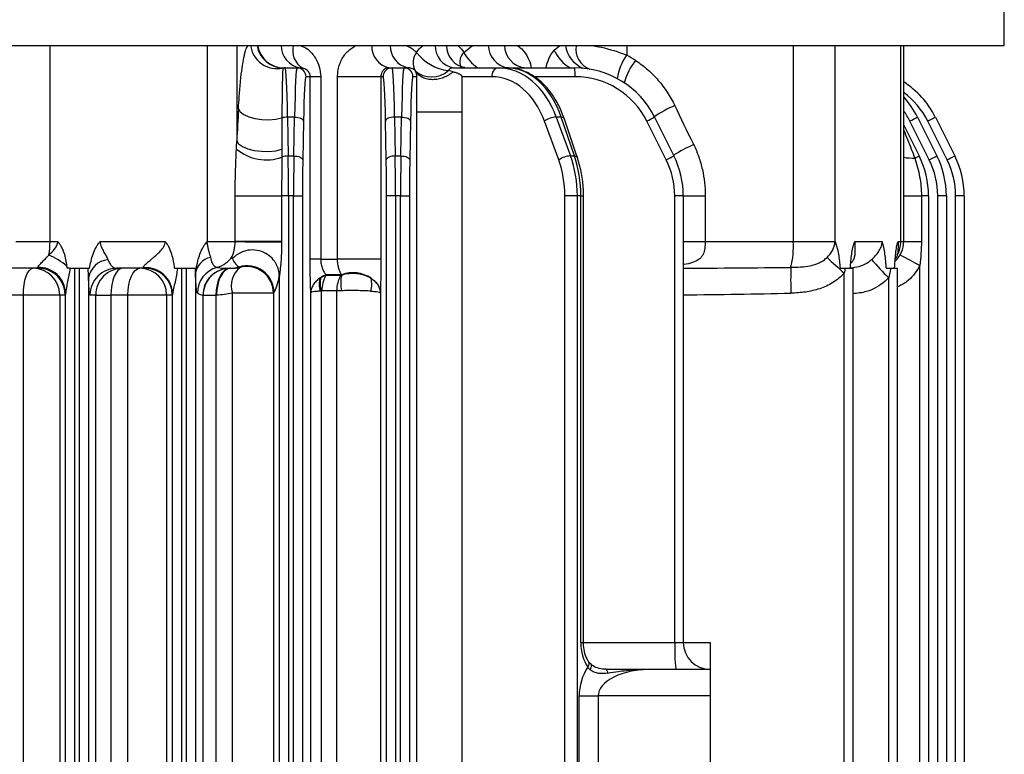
# Model space of a CAD drawing. Header units: millimetres. Extents: x -722 to 1902, y -809 to 1604.
# Tile 53 of 93: x 661 to 771, y -313 to -231. Entities that reach past the tile are written whole.
import ezdxf

# ---------------------------------------------------------------- set-up
doc = ezdxf.new("R2010")
doc.units = ezdxf.units.MM

msp = doc.modelspace()

# ---------------------------------------------------------------- linework, layer by layer
at = {"color": 7, "linetype": 'Continuous', "lineweight": 25}
for p, q in [((771.36, -233.76), (771.36, -150.07)), ((455.36, -233.76), (760.87, -233.76)), ((664.32, -233.76), (664.32, -255.76)), ((681.98, -255.76), (681.98, -233.76)), ((685.28, -233.76), (685.28, -244.46)), ((710.74, -234.53), (711.71, -233.76)), ((720.87, -234.28), (721.52, -233.76)), ((729.01, -233.76), (729.01, -234.83)), ((747.7, -255.76), (747.7, -233.76)), ((752.35, -233.76), (752.35, -255.76)), ((759.75, -255.76), (759.75, -233.76)), ((760.08, -255.76), (760.08, -233.76)), ((760.87, -233.76), (771.36, -233.76)), ((690.49, -236.26), (690.69, -236.26)), ((690.69, -236.26), (692.04, -236.26)), ((692.04, -236.26), (692.39, -236.26)), ((702.33, -236.26), (702.69, -236.26)), ((702.69, -236.26), (704.04, -236.26)), ((704.04, -236.26), (704.46, -236.26)), ((709.59, -236.26), (714.58, -236.26)), ((714.58, -236.26), (715.54, -236.26)), ((715.69, -236.26), (723.18, -236.26)), ((693.51, -237.26), (693.04, -237.26)), ((693.51, -257.72), (693.51, -237.26)), ((694.69, -237.26), (693.51, -237.26)), ((694.69, -237.26), (694.69, -257.72)), ((696.58, -257.72), (696.58, -237.26)), ((701.44, -237.26), (696.58, -237.26)), ((701.44, -237.26), (701.44, -257.72)), ((701.69, -237.26), (701.44, -237.26)), ((705.47, -237.26), (705.04, -237.26)), ((705.47, -241.2), (705.47, -237.26)), ((710.52, -237.26), (710.52, -241.2)), ((713.9, -237.26), (710.52, -237.26)), ((723.22, -237.26), (718.63, -237.26)), ((690.97, -241.78), (691.04, -246.15)), ((691.76, -241.78), (690.97, -241.78)), ((691.68, -246.15), (691.76, -241.78)), ((702.97, -241.78), (703.04, -246.15)), ((703.76, -241.78), (702.97, -241.78)), ((703.68, -246.15), (703.76, -241.78)), ((705.47, -387.76), (705.47, -241.2)), ((710.52, -241.2), (710.52, -387.76)), ((721.1, -241.78), (722.7, -246.15)), ((721.66, -241.78), (721.1, -241.78)), ((723.15, -246.15), (721.66, -241.78)), ((732.13, -241.78), (734.31, -246.15)), ((761.63, -241.78), (763.81, -246.15)), ((763.63, -241.78), (765.81, -246.15)), ((692.76, -242.23), (692.68, -246.59)), ((702.05, -246.59), (701.97, -242.23)), ((704.76, -242.23), (704.68, -246.59)), ((721.39, -246.59), (719.79, -242.23)), ((723.46, -246.27), (721.98, -241.91)), ((733.45, -246.59), (731.27, -242.23)), ((760.08, -242.69), (761.81, -246.15)), ((762.95, -246.59), (760.77, -242.23)), ((764.95, -246.59), (762.77, -242.23)), ((691.04, -246.15), (691.68, -246.15)), ((703.04, -246.15), (703.68, -246.15)), ((722.7, -246.15), (723.15, -246.15)), ((685.1, -255.76), (685.1, -250.62)), ((685.1, -250.62), (690.3, -250.62)), ((690.3, -250.62), (690.3, -255.76)), ((691.08, -250.62), (690.3, -250.62)), ((691.08, -250.62), (691.08, -374.4)), ((691.65, -250.62), (691.08, -250.62)), ((691.65, -374.4), (691.65, -250.62)), ((691.65, -250.62), (692.65, -250.62)), ((692.65, -250.62), (692.65, -374.4)), ((702.08, -374.4), (702.08, -250.62)), ((703.08, -250.62), (702.08, -250.62)), ((703.08, -250.62), (703.08, -374.4)), ((703.65, -250.62), (703.08, -250.62)), ((703.65, -374.4), (703.65, -250.62)), ((703.65, -250.62), (704.65, -250.62)), ((704.65, -250.62), (704.65, -374.4)), ((723.47, -250.62), (722.08, -250.62)), ((722.08, -431.37), (722.08, -250.62)), ((723.87, -250.62), (723.47, -250.62)), ((723.47, -250.62), (723.47, -448.06)), ((723.87, -300.76), (723.87, -250.62)), ((723.87, -250.62), (724.16, -250.62)), ((724.16, -300.76), (724.16, -250.62)), ((734.4, -300.76), (734.4, -250.62)), ((735.36, -250.62), (734.4, -250.62)), ((735.36, -250.62), (735.36, -300.76)), ((735.36, -250.62), (737.82, -250.62)), ((737.82, -250.62), (737.82, -255.76)), ((760.08, -250.62), (762.06, -250.62)), ((762.06, -250.62), (762.06, -255.76)), ((762.86, -250.62), (762.06, -250.62)), ((762.86, -250.62), (762.86, -596.9)), ((763.9, -363.69), (763.9, -250.62)), ((764.86, -250.62), (763.9, -250.62)), ((764.86, -250.62), (764.86, -363.69)), ((765.9, -361.69), (765.9, -250.62)), ((766.86, -250.62), (765.9, -250.62)), ((766.86, -250.62), (766.86, -361.69)), ((660.5, -255.76), (664.32, -255.76)), ((664.32, -255.76), (665.2, -255.76)), ((669.96, -255.76), (677.25, -255.76)), ((681.93, -255.76), (681.98, -255.76)), ((681.98, -255.76), (685.1, -255.76)), ((690.3, -255.76), (685.1, -255.76)), ((735.36, -255.76), (737.82, -255.76)), ((737.82, -255.76), (747.7, -255.76)), ((747.7, -255.76), (752.35, -255.76)), ((752.35, -255.76), (752.37, -255.76)), ((754.58, -255.76), (757.66, -255.76)), ((759.44, -255.76), (759.75, -255.76)), ((759.75, -255.76), (760.08, -255.76)), ((760.08, -255.76), (762.06, -255.76)), ((694.69, -257.72), (693.51, -257.72)), ((694.69, -257.72), (696.58, -257.72)), ((701.44, -257.72), (696.58, -257.72)), ((663.03, -258.76), (659.86, -258.76)), ((666.57, -258.76), (667.08, -258.76)), ((667.08, -258.76), (667.08, -374.4)), ((667.08, -258.76), (667.65, -258.76)), ((667.65, -374.4), (667.65, -258.76)), ((667.65, -258.76), (668.61, -258.76)), ((675.04, -258.76), (671.81, -258.76)), ((678.64, -258.76), (679.08, -258.76)), ((679.08, -258.76), (679.08, -374.4)), ((679.08, -258.76), (679.65, -258.76)), ((679.65, -374.4), (679.65, -258.76)), ((679.65, -258.76), (680.64, -258.76)), ((680.65, -259.31), (680.65, -374.4)), ((684.59, -258.76), (684.48, -258.76)), ((690.08, -259.48), (690.05, -259.65)), ((690.08, -374.4), (690.08, -259.48)), ((697.04, -259.49), (695.28, -259.49)), ((695.28, -259.49), (695.28, -259.52)), ((697.04, -259.51), (697.04, -259.49)), ((753.4, -450.61), (753.4, -259.31)), ((753.51, -258.76), (754.36, -258.76)), ((754.36, -258.76), (754.36, -450.61)), ((758.62, -258.76), (759.36, -258.76)), ((759.36, -258.76), (759.36, -450.92)), ((761.9, -453.02), (761.9, -258.43)), ((668.65, -259.83), (668.65, -374.4)), ((695.28, -259.52), (696.95, -259.52)), ((758.4, -450.67), (758.4, -259.83)), ((666.08, -374.4), (666.08, -261.57)), ((678.08, -374.4), (678.08, -261.65)), ((684.78, -387.76), (684.78, -261.55)), ((689.4, -261.55), (684.78, -261.55)), ((689.4, -261.55), (689.4, -387.76)), ((693.58, -387.76), (693.58, -261.5)), ((694.73, -261.31), (694.73, -387.76)), ((696.5, -261.29), (694.83, -261.29)), ((696.5, -387.76), (696.5, -261.29)), ((701.38, -261.5), (701.38, -387.76)), ((661.34, -261.76), (659.36, -261.76)), ((661.34, -387.76), (661.34, -261.76)), ((665.42, -261.76), (661.34, -261.76)), ((665.42, -261.76), (665.42, -387.76)), ((666.03, -261.76), (665.42, -261.76)), ((669.46, -261.76), (668.81, -261.76)), ((669.46, -387.76), (669.46, -261.76)), ((669.46, -261.76), (671.15, -261.76)), ((671.15, -261.76), (671.15, -387.76)), ((673.06, -261.76), (671.15, -261.76)), ((673.06, -387.76), (673.06, -261.76)), ((677.41, -261.76), (673.06, -261.76)), ((677.41, -261.76), (677.41, -387.76)), ((678.04, -261.76), (677.41, -261.76)), ((681.51, -261.76), (681.48, -261.76)), ((681.51, -387.76), (681.51, -261.76)), ((681.51, -261.76), (682.94, -261.76)), ((682.94, -261.76), (682.94, -387.76)), ((683.02, -261.76), (682.94, -261.76)), ((723.87, -300.76), (724.16, -300.76)), ((724.16, -300.76), (734.4, -300.76)), ((734.4, -300.76), (735.36, -300.76)), ((735.36, -300.76), (738.36, -300.76)), ((738.36, -300.76), (738.36, -303.76)), ((731.8, -303.76), (738.36, -303.76)), ((738.36, -303.76), (738.36, -306.76)), ((723.68, -350.76), (723.68, -306.76)), ((723.68, -306.76), (725.8, -306.76)), ((725.8, -306.76), (725.8, -350.76)), ((738.36, -306.76), (725.8, -306.76)), ((738.36, -306.76), (738.36, -350.76))]:
    msp.add_line(p, q, dxfattribs=at)
at = {"color": 7, "linetype": 'Continuous', "lineweight": 25, "flags": 128}
for points in [[(685.46, -240.88), (685.66, -241.2), (686.05, -241.5), (686.62, -241.75), (687.31, -241.94), (688.09, -242.05), (688.89, -242.09), (689.66, -242.03), (690.34, -241.89)], [(691.76, -241.78), (691.95, -241.8), (692.13, -241.82), (692.3, -241.86), (692.45, -241.92), (692.58, -241.99), (692.67, -242.06), (692.73, -242.15), (692.76, -242.23)], [(702.97, -241.78), (702.78, -241.8), (702.59, -241.82), (702.42, -241.86), (702.27, -241.92), (702.15, -241.99), (702.05, -242.06), (701.99, -242.15), (701.97, -242.23)], [(703.76, -241.78), (703.95, -241.8), (704.13, -241.82), (704.3, -241.86), (704.45, -241.92), (704.58, -241.99), (704.67, -242.06), (704.73, -242.15), (704.76, -242.23)], [(721.66, -241.78), (721.79, -241.8), (721.88, -241.82), (721.95, -241.86), (721.98, -241.91)], [(685.28, -244.46), (685.48, -244.79), (685.9, -245.09), (686.5, -245.34), (687.24, -245.52), (688.05, -245.62), (688.88, -245.64), (689.66, -245.56), (690.34, -245.4)], [(691.68, -246.15), (691.87, -246.16), (692.06, -246.18), (692.23, -246.23), (692.38, -246.28), (692.5, -246.35), (692.59, -246.42), (692.65, -246.51), (692.68, -246.59)], [(703.04, -246.15), (702.85, -246.16), (702.67, -246.18), (702.5, -246.23), (702.35, -246.28), (702.22, -246.35), (702.13, -246.42), (702.07, -246.51), (702.05, -246.59)], [(703.68, -246.15), (703.87, -246.16), (704.06, -246.18), (704.23, -246.23), (704.38, -246.28), (704.5, -246.35), (704.59, -246.42), (704.65, -246.51), (704.68, -246.59)], [(723.15, -246.15), (723.27, -246.16), (723.37, -246.18), (723.44, -246.23), (723.46, -246.27)], [(661.34, -261.76), (661.36, -261.17), (661.42, -260.61), (661.52, -260.09), (661.65, -259.64), (661.82, -259.26), (662.01, -258.99), (662.21, -258.81), (662.42, -258.76)], [(664.06, -258.94), (663.61, -258.81), (663.03, -258.76)], [(672.45, -258.76), (672.2, -258.81), (671.95, -258.99), (671.73, -259.26), (671.53, -259.64), (671.37, -260.09), (671.25, -260.61), (671.17, -261.17), (671.15, -261.76)], [(673.06, -261.76), (673.09, -261.17), (673.16, -260.61), (673.29, -260.09), (673.46, -259.64), (673.66, -259.26), (673.89, -258.99), (674.15, -258.81), (674.41, -258.76)], [(684.51, -258.76), (684.2, -258.81), (683.91, -258.99), (683.64, -259.26), (683.4, -259.64), (683.2, -260.09), (683.06, -260.61), (682.97, -261.17), (682.94, -261.76)], [(684.59, -258.76), (684.29, -258.81), (683.99, -258.99), (683.72, -259.26), (683.48, -259.64), (683.28, -260.09), (683.14, -260.61), (683.05, -261.17), (683.02, -261.76)], [(724.93, -303.83), (725, -303.68), (725.04, -303.54), (725.06, -303.41), (725.05, -303.31), (725.01, -303.23), (724.99, -303.2)], [(726.9, -304.19), (726.88, -304.09), (726.86, -304.01), (726.83, -303.93), (726.8, -303.87), (726.77, -303.82), (726.74, -303.79), (726.7, -303.76), (726.67, -303.76)]]:
    msp.add_lwpolyline(points, dxfattribs=at)
at = {"color": 7, "linetype": 'Continuous', "lineweight": 25}
for centre, radius, start, end in [((689.79, -233.36), 2.99, 187.5285, 282.9198), ((690.5, -233.27), 2.99, 189.3614, 269.8097), ((690.56, -233.27), 2.99, 189.3614, 269.8097), ((692.82, -233.71), 2.58, 181.0414, 260.4928), ((693.86, -234.3), 2.32, 166.4755, 239.1931), ((702.92, -233.82), 2.51, 178.6642, 256.4139), ((705.01, -233.8), 2.52, 179.1169, 257.2701), ((710.07, -233.75), 2.56, 180.2374, 259.2202), ((711.34, -233.73), 2.56, 180.5242, 259.6851), ((716.08, -233.68), 2.6, 181.606, 261.3323), ((717.91, -233.66), 2.62, 182.0268, 261.9317), ((725.33, -233.34), 3.2, 187.3934, 247.1758), ((725.75, -234.11), 2.45, 171.803, 249.5082), ((706.9, -235.65), 1.86, 142.9026, 209.6971), ((709.71, -231.19), 5.43, 217.9202, 262.2883), ((711.81, -235.6), 1.52, 135.0502, 201.4826), ((715.01, -232.23), 4.86, 208.2643, 236.0269), ((724.75, -232.55), 4.25, 204.0238, 240.7725), ((734.57, -238.6), 6.73, 145.8347, 170.2467), ((722.82, -246.26), 13, 56.4042, 61.5508), ((690.69, -237.26), 0.999, 90.0001, 103.2856), ((692.04, -237.26), 1, 359.9825, 89.9825), ((702.69, -237.26), 1, 90.0175, 180.0175), ((704.04, -237.26), 1, 359.9825, 89.9825), ((714.78, -237.12), 0.888, 102.7532, 188.6589), ((716.03, -237.01), 7.19, 358.0109, 5.9867), ((723.18, -246.26), 10, 26.5651, 90), ((735.43, -239.82), 6.97, 140.976, 164.2572), ((707.13, -234.49), 2.79, 228.5581, 311.4419), ((723.22, -246.26), 9, 26.5651, 90), ((754.68, -246.26), 10, 26.5651, 57.3328), ((754.72, -246.26), 9, 26.5651, 53.4265), ((752.68, -246.26), 10, 26.5651, 42.2892), ((742.2, -257.42), 18.65, 114.7252, 122.7879), ((690.97, -243.69), 1.9, 90.1135, 109.5299), ((721.31, -244.54), 2.77, 94.2521, 123.3273), ((724.61, -228.39), 15.35, 295.6799, 299.2961), ((752.72, -246.26), 9, 26.5651, 35.1074), ((754.11, -228.39), 15.35, 295.6799, 299.2961), ((756.11, -228.39), 15.35, 295.6799, 299.2961), ((745.11, -263.67), 20.67, 114.57, 121.6477), ((688.58, -241.41), 5.18, 229.8864, 289.8027), ((691.04, -247.94), 1.79, 89.6947, 113.0323), ((722.91, -248.9), 2.77, 94.2521, 123.3273), ((726.79, -232.75), 15.35, 295.6799, 299.2961), ((725.36, -250.62), 10, 0, 26.5651), ((758.27, -240.08), 7.02, 295.7473, 300.2731), ((752.86, -250.62), 10, 0, 26.5651), ((756.29, -232.75), 15.35, 295.6799, 299.2961), ((754.86, -250.62), 10, 0, 26.5651), ((758.29, -232.75), 15.35, 295.6799, 299.2961), ((756.86, -250.62), 10, 0, 26.5651), ((725.4, -250.62), 9, 0, 26.5651), ((761.32, -238.83), 7.57, 260.5959, 270.0014), ((754.9, -250.62), 9, 0, 26.5651), ((756.9, -250.62), 9, 0, 26.5651), ((656.18, -255.79), 8.15, 349.5431, 0.2642), ((675.22, -255.76), 6.75, 357.4594, 0.002), ((737.26, -256.24), 10.45, 346.6708, 2.671), ((749.01, -255.76), 3.34, 354.8594, 0.001), ((757.08, -255.76), 3, 313.0974, 0), ((756.61, -255.76), 3.14, 331.1781, 0.0832), ((660.59, -265.56), 9.04, 51.3012, 66.5128), ((809.7, -165.93), 104.12, 241.2882, 242.6699), ((671.08, -260.25), 2.47, 96.0374, 170.1508), ((682.81, -259.67), 2.19, 103.149, 170.5984), ((682.29, -255.78), 2.98, 285.294, 326.0937), ((799.14, -208.18), 68.6, 226.0023, 228.1817), ((793.68, -224.31), 50.06, 221.971, 225.1902), ((662.42, -261.76), 3, 359.9825, 89.9825), ((663.09, -261.65), 2.99, 1.4985, 92.5351), ((663.03, -261.76), 3, 359.9869, 69.8467), ((661.6, -264.37), 7.47, 48.3141, 48.6853), ((671.81, -261.76), 3, 90.0175, 180.0175), ((672.46, -261.76), 3, 90.0175, 180.0175), ((674.41, -261.76), 3, 359.9825, 89.9825), ((675.08, -261.7), 3, 0.8778, 94.2992), ((675.04, -261.76), 3, 359.9825, 89.9825), ((683.86, -261.55), 3, 105.0889, 179.9499), ((684.48, -261.76), 3, 90.0175, 180.0175), ((684.51, -261.76), 3, 90.0175, 180.0175), ((684.59, -255.8), 2.96, 270.0027, 288.2781), ((687.27, -260.71), 2.62, 128.4207, 198.7067), ((686.44, -261.47), 3, 0.137, 107.8879), ((686.39, -261.56), 3, 0.2425, 104.58), ((696.47, -262.48), 3.22, 111.6468, 125.2264), ((700.87, -260.46), 3.94, 166.0798, 191.9978), ((698.31, -262.94), 3.68, 56.3736, 110.1399), ((783.04, -260.21), 35.64, 177.4895, 182.1458), ((697.41, -260.54), 2.89, 166.2823, 195.6904), ((697.64, -260.5), 3.02, 166.3903, 195.5824), ((698.26, -261.23), 3.43, 150.3022, 181.1216), ((699.87, -261.23), 3.38, 149.7532, 181.1106), ((697.5, -260.55), 2.92, 344.762, 13.3157), ((755.97, -301.51), 21.58, 178.0109, 185.9867), ((738.36, -300.76), 3, 180, 270), ((729.68, -306.76), 6, 147.0787, 180), ((724.3, -303.13), 0.502, 312.7032, 21.133)]:
    msp.add_arc(centre, radius, start, end, dxfattribs=at)
for centre, major_axis, ratio, start_param, end_param in [((690.49, -237.26), (0, 1), 0.118004, 0, 0.23174), ((690.69, -246.26), (0, 10), 0.031429, 5.176037, 6.283185), ((692.04, -246.26), (0, 10), 0.031429, 0, 1.107149), ((702.69, -246.26), (0, 10), 0.031429, 5.176037, 6.283185), ((704.04, -246.26), (0, 10), 0.031429, 0, 1.107149), ((714.58, -246.26), (0, 10), 0.72933, 5.176037, 6.283185), ((715.54, -246.26), (0, 10), 0.684883, 5.176037, 6.283185), ((693.04, -246.26), (0, 9), 0.034921, 0, 1.107149), ((701.69, -246.26), (0, 9), 0.034921, 5.176037, 6.283185), ((705.04, -246.26), (0, 9), 0.034921, 0, 1.107149), ((704.78, -237.26), (0, 1), 0.693071, 5.300431, 5.462617), ((704.78, -237.26), (5.74, 0), 0.1743, 0.588042, 0.750228), ((713.9, -246.26), (0, 9), 0.731799, 5.176037, 6.283185), ((729.52, -239.54), (-25.13, 51.23), 0.069675, 4.574001, 4.659953), ((687.51, -214.54), (3.07, 51.26), 0.010562, 2.111082, 2.194682), ((690.49, -214.54), (0.1, 51.05), 0.002158, 2.136349, 2.219949), ((690.76, -250.62), (0, 10), 0.031429, 4.712389, 5.176037), ((691.96, -250.62), (0, 10), 0.031429, 1.107149, 1.570796), ((702.76, -250.62), (0, 10), 0.031429, 4.712389, 5.176037), ((703.96, -250.62), (0, 10), 0.031429, 1.107149, 1.570796), ((716.18, -250.62), (0, 10), 0.72933, 4.712389, 5.176037), ((717.02, -250.62), (0, 10), 0.684883, 4.712389, 5.176037), ((692.96, -250.62), (0, 9), 0.034921, 1.107149, 1.570796), ((701.76, -250.62), (0, 9), 0.034921, 4.712389, 5.176037), ((704.96, -250.62), (0, 9), 0.034921, 1.107149, 1.570796), ((715.49, -250.62), (0, 9), 0.731799, 4.712389, 5.176037), ((686.03, -255.76), (0, 3), 0.546359, 2.276619, 2.824871), ((684.48, -255.76), (5.38, 0), 0.5576, 4.448168, 4.712389), ((729.56, -255.76), (68.43, 0), 0.043837, 4.797318, 4.97661), ((689.03, -255.76), (0, 6), 0.223093, 3.458314, 4.006566), ((681.48, -255.76), (0, 6), 0.400427, 2.877371, 3.141593), ((729.45, -255.76), (68.8, 0), 0.087209, 4.798393, 4.97661), ((726.7, -300.76), (0, 4), 0.707538, 1.570796, 2.325086), ((731.8, -306.76), (6, 0), 0.5, 1.570796, 3.141593)]:
    msp.add_ellipse(centre, major_axis=major_axis, ratio=ratio, start_param=start_param, end_param=end_param, dxfattribs=at)
for points, knots in [([(685.46, -240.88), (685.49, -240.39), (685.56, -239.29), (685.7, -237.72), (685.87, -236.24), (686.08, -235.06), (686.31, -234.06), (686.47, -233.86), (686.56, -233.76)], [0, 0, 0, 0, 0.134806, 0.307822, 0.480811, 0.652059, 0.823291, 1, 1, 1, 1]), ([(692.46, -233.76), (692.72, -233.88), (693.36, -234.17), (694.08, -235.04), (694.59, -236.13), (694.66, -236.88), (694.69, -237.26)], [0, 0, 0, 0, 0.219503, 0.528668, 0.763361, 1, 1, 1, 1]), ([(696.58, -237.26), (696.59, -237.05), (696.62, -236.39), (696.98, -235.33), (697.7, -234.31), (698.33, -233.94), (698.63, -233.76)], [0, 0, 0, 0, 0.131657, 0.428108, 0.720582, 1, 1, 1, 1]), ([(704.26, -233.76), (704.59, -233.91), (705, -234.1), (705.34, -234.45), (705.42, -234.53)], [0, 0, 0, 0, 0.781513, 1, 1, 1, 1]), ([(705.42, -234.53), (705.52, -234.39), (705.74, -234.06), (706.04, -233.87), (706.2, -233.76)], [0, 0, 0, 0, 0.428017, 1, 1, 1, 1]), ([(710.01, -233.76), (710.07, -233.79), (710.36, -233.95), (710.57, -234.28), (710.74, -234.53)], [0, 0, 0, 0, 0.219559, 1, 1, 1, 1]), ([(716.75, -233.76), (716.97, -233.91), (717.42, -234.24), (717.93, -235.08), (718.23, -235.79), (718.28, -236.21), (718.28, -236.26)], [0, 0, 0, 0, 0.309865, 0.645862, 0.962507, 1, 1, 1, 1]), ([(725.12, -233.76), (725.37, -233.8), (726.42, -233.96), (727.83, -234.39), (728.89, -234.78), (729.01, -234.83)], [0, 0, 0, 0, 0.210837, 0.90919, 1, 1, 1, 1]), ([(719.96, -236.26), (720.05, -235.9), (720.26, -235.12), (720.65, -234.58), (720.87, -234.28)], [0, 0, 0, 0, 0.449192, 1, 1, 1, 1]), ([(690.46, -236.28), (690.44, -236.29), (690.43, -236.43), (690.41, -236.83), (690.4, -236.99), (690.39, -237.37), (690.39, -237.59), (690.37, -238.08), (690.37, -238.36), (690.36, -238.95), (690.36, -239.27), (690.35, -239.95), (690.35, -240.31), (690.34, -241.08), (690.34, -241.48), (690.34, -241.89)], [0, 0, 0, 0, 0.25, 0.25, 0.375, 0.375, 0.5, 0.5, 0.625, 0.625, 0.75, 0.75, 0.875, 0.875, 1, 1, 1, 1]), ([(693.51, -237.26), (693.51, -237.2), (693.5, -237.14), (693.48, -237.04), (693.47, -236.99), (693.43, -236.87), (693.39, -236.81), (693.29, -236.65), (693.22, -236.57), (692.99, -236.39), (692.83, -236.32), (692.67, -236.29)], [0, 0, 0, 0, 0.0625, 0.0625, 0.125, 0.125, 0.25, 0.25, 0.5, 0.5, 1, 1, 1, 1]), ([(702.33, -236.26), (702.25, -236.26), (702.18, -236.27), (702.01, -236.32), (701.93, -236.36), (701.77, -236.47), (701.69, -236.55), (701.58, -236.72), (701.54, -236.79), (701.49, -236.93), (701.47, -236.98), (701.45, -237.11), (701.44, -237.18), (701.44, -237.26)], [0, 0, 0, 0, 0.25, 0.25, 0.5, 0.5, 0.75, 0.75, 0.875, 0.875, 0.9375, 0.9375, 1, 1, 1, 1]), ([(705.29, -236.57), (705.22, -236.51), (705.15, -236.46), (705.02, -236.38), (704.95, -236.35), (704.74, -236.28), (704.6, -236.26), (704.46, -236.26)], [0, 0, 0, 0, 0.25, 0.25, 0.5, 0.5, 1, 1, 1, 1]), ([(709.59, -236.26), (709.48, -236.26), (709.37, -236.29), (709.16, -236.39), (709.06, -236.48), (708.98, -236.57)], [0, 0, 0, 0, 0.5, 0.5, 1, 1, 1, 1]), ([(710.85, -236.22), (710.76, -236.22), (710.54, -236.24), (710.35, -236.09), (710.36, -236.1), (710.36, -236.11)], [0, 0, 0, 0, 0.370059, 0.849983, 1, 1, 1, 1]), ([(721.98, -241.91), (721.87, -241.63), (721.57, -240.81), (720.92, -239.58), (719.98, -238.33), (718.88, -237.34), (717.66, -236.65), (716.52, -236.3), (715.81, -236.27), (715.54, -236.26)], [0, 0, 0, 0, 0.087205, 0.250878, 0.415176, 0.579135, 0.741489, 0.900895, 1, 1, 1, 1]), ([(717.52, -236.25), (717.5, -236.25), (717.47, -236.25), (717.44, -236.24), (717.43, -236.23)], [0, 0, 0, 0, 0.389921, 1, 1, 1, 1]), ([(730.01, -235.43), (730.48, -235.74), (730.93, -236.09), (731.78, -236.83), (732.18, -237.24), (733.29, -238.51), (733.9, -239.45), (734.4, -240.48)], [0, 0, 0, 0, 0.25, 0.25, 0.5, 0.5, 1, 1, 1, 1]), ([(705.47, -237.26), (705.47, -237.25), (705.47, -237.23), (705.47, -237.2), (705.47, -237.17), (705.47, -237.14), (705.46, -237.1), (705.46, -237.05), (705.45, -237.02), (705.44, -236.97), (705.43, -236.92), (705.42, -236.86), (705.4, -236.81), (705.38, -236.75), (705.37, -236.72), (705.36, -236.7)], [0, 0, 0, 0, 0.017259, 0.035314, 0.054985, 0.076912, 0.119677, 0.172666, 0.223731, 0.280522, 0.395492, 0.515559, 0.648774, 0.807146, 1, 1, 1, 1]), ([(709.55, -236.7), (709.47, -236.77), (709.39, -236.84), (709.21, -236.96), (709.12, -237.02), (708.94, -237.13), (708.84, -237.18), (708.68, -237.26), (708.6, -237.29), (708.5, -237.33), (708.48, -237.34), (708.26, -237.43), (708.05, -237.49), (707.65, -237.57), (707.44, -237.59), (707.05, -237.59), (706.85, -237.57), (706.58, -237.51), (706.49, -237.48), (706.33, -237.43), (706.27, -237.41), (706.19, -237.37), (706.17, -237.36), (706.07, -237.32), (705.99, -237.27), (705.84, -237.18), (705.77, -237.13), (705.64, -237.02), (705.57, -236.96), (705.46, -236.84), (705.41, -236.77), (705.36, -236.7)], [0, 0, 0, 0, 0.0625, 0.0625, 0.125, 0.125, 0.1875, 0.1875, 0.234375, 0.234375, 0.25, 0.25, 0.375, 0.375, 0.5, 0.5, 0.625, 0.625, 0.6875, 0.6875, 0.734375, 0.734375, 0.75, 0.75, 0.8125, 0.8125, 0.875, 0.875, 0.9375, 0.9375, 1, 1, 1, 1]), ([(709.55, -236.7), (709.62, -236.72), (709.74, -236.75), (709.91, -236.81), (710.05, -236.86), (710.18, -236.92), (710.28, -236.97), (710.35, -237.02), (710.4, -237.05), (710.45, -237.1), (710.48, -237.14), (710.51, -237.2), (710.52, -237.24), (710.52, -237.26)], [0, 0, 0, 0, 0.192911, 0.351355, 0.484618, 0.604729, 0.719741, 0.776539, 0.827637, 0.880631, 0.923426, 0.964896, 1, 1, 1, 1]), ([(705.47, -241.2), (705.48, -241.2), (705.49, -241.2), (705.54, -241.2), (705.58, -241.2), (705.67, -241.2), (705.73, -241.2), (705.85, -241.2), (705.93, -241.2), (706.03, -241.2), (706.05, -241.2), (706.13, -241.2), (706.2, -241.2), (706.37, -241.2), (706.48, -241.2), (706.81, -241.2), (707.06, -241.2), (707.59, -241.2), (707.87, -241.2), (708.44, -241.2), (708.72, -241.2), (709.04, -241.2), (709.08, -241.2), (709.22, -241.2), (709.32, -241.2), (709.56, -241.2), (709.69, -241.2), (709.94, -241.2), (710.07, -241.2), (710.3, -241.2), (710.41, -241.2), (710.52, -241.2)], [0, 0, 0, 0, 0.0625, 0.0625, 0.125, 0.125, 0.1875, 0.1875, 0.25, 0.25, 0.265625, 0.265625, 0.3125, 0.3125, 0.375, 0.375, 0.5, 0.5, 0.625, 0.625, 0.75, 0.75, 0.765625, 0.765625, 0.8125, 0.8125, 0.875, 0.875, 0.9375, 0.9375, 1, 1, 1, 1]), ([(760.08, -243.27), (760.37, -243.97), (760.79, -245.01), (761.19, -246.06), (761.32, -246.41)], [0, 0, 0, 0, 0.673054, 1, 1, 1, 1]), ([(736.52, -244.87), (736.74, -245.32), (736.92, -245.78), (737.25, -246.72), (737.39, -247.2), (737.71, -248.64), (737.82, -249.62), (737.82, -250.62)], [0, 0, 0, 0, 0.25, 0.25, 0.5, 0.5, 1, 1, 1, 1]), ([(685.1, -250.62), (685.1, -249.73), (685.11, -248.85), (685.16, -247.1), (685.2, -246.23), (685.24, -245.38)], [0, 0, 0, 0, 0.5, 0.5, 1, 1, 1, 1]), ([(690.33, -246.29), (690.33, -246.97), (690.32, -247.68), (690.31, -248.77), (690.31, -249.13), (690.31, -249.87), (690.3, -250.24), (690.3, -250.62)], [0, 0, 0, 0, 0.5, 0.5, 0.75, 0.75, 1, 1, 1, 1]), ([(724.16, -250.62), (724.16, -250.3), (724.14, -249.39), (723.95, -247.9), (723.62, -246.81), (723.46, -246.27)], [0, 0, 0, 0, 0.211413, 0.608054, 1, 1, 1, 1]), ([(761.32, -246.41), (761.56, -247.08), (761.74, -247.77), (761.99, -249.19), (762.06, -249.9), (762.06, -250.62)], [0, 0, 0, 0, 0.5, 0.5, 1, 1, 1, 1]), ([(664.19, -257.27), (664.41, -257.07), (664.64, -256.85), (664.93, -256.48), (665.02, -256.35), (665.15, -256.07), (665.2, -255.91), (665.2, -255.76)], [0, 0, 0, 0, 0.5, 0.5, 0.75, 0.75, 1, 1, 1, 1]), ([(666.23, -258.51), (666.17, -258.01), (666.08, -257.52), (665.84, -256.81), (665.74, -256.58), (665.57, -256.25), (665.5, -256.15), (665.36, -255.94), (665.28, -255.85), (665.2, -255.76)], [0, 0, 0, 0, 0.5, 0.5, 0.75, 0.75, 0.875, 0.875, 1, 1, 1, 1]), ([(668.77, -258.76), (668.86, -258.21), (668.97, -257.67), (669.25, -256.9), (669.36, -256.65), (669.56, -256.29), (669.63, -256.18), (669.79, -255.96), (669.87, -255.85), (669.96, -255.76)], [0, 0, 0, 0, 0.5, 0.5, 0.75, 0.75, 0.875, 0.875, 1, 1, 1, 1]), ([(669.96, -255.76), (669.96, -255.87), (669.97, -255.97), (670.02, -256.18), (670.05, -256.28), (670.16, -256.57), (670.25, -256.74), (670.43, -257.07), (670.53, -257.22), (670.69, -257.52), (670.77, -257.66), (670.82, -257.79)], [0, 0, 0, 0, 0.125, 0.125, 0.25, 0.25, 0.5, 0.5, 0.75, 0.75, 1, 1, 1, 1]), ([(674.85, -258.7), (674.83, -258.69), (674.81, -258.67), (674.8, -258.62), (674.81, -258.59), (674.86, -258.49), (674.94, -258.4), (675.17, -258.19), (675.3, -258.08), (675.58, -257.84), (675.73, -257.72), (676.02, -257.47), (676.17, -257.35), (676.46, -257.08), (676.6, -256.94), (676.87, -256.65), (676.99, -256.49), (677.13, -256.24), (677.17, -256.14), (677.23, -255.96), (677.25, -255.86), (677.25, -255.76)], [0, 0, 0, 0, 0.0625, 0.0625, 0.125, 0.125, 0.25, 0.25, 0.375, 0.375, 0.5, 0.5, 0.625, 0.625, 0.75, 0.75, 0.875, 0.875, 0.9375, 0.9375, 1, 1, 1, 1]), ([(678.3, -258.76), (678.24, -258.21), (678.15, -257.68), (677.91, -256.91), (677.81, -256.65), (677.63, -256.29), (677.56, -256.18), (677.42, -255.96), (677.33, -255.85), (677.25, -255.76)], [0, 0, 0, 0, 0.5, 0.5, 0.75, 0.75, 0.875, 0.875, 1, 1, 1, 1]), ([(680.74, -258.76), (680.83, -258.21), (680.96, -257.68), (681.24, -256.91), (681.35, -256.66), (681.54, -256.31), (681.61, -256.19), (681.73, -256.03), (681.77, -255.97), (681.83, -255.89), (681.85, -255.87), (681.88, -255.83), (681.89, -255.81), (681.91, -255.79), (681.91, -255.79), (681.92, -255.77), (681.93, -255.77), (681.93, -255.76)], [0, 0, 0, 0, 0.5, 0.5, 0.75, 0.75, 0.875, 0.875, 0.9375, 0.9375, 0.96875, 0.96875, 0.984375, 0.984375, 0.992187, 0.992187, 1, 1, 1, 1]), ([(681.93, -255.76), (681.93, -255.81), (681.93, -255.86), (681.94, -255.96), (681.96, -256.01), (681.97, -256.06)], [0, 0, 0, 0, 0.5, 0.5, 1, 1, 1, 1]), ([(681.97, -256.06), (681.98, -256.2), (682.01, -256.34), (682.07, -256.61), (682.1, -256.74), (682.2, -257.11), (682.27, -257.33), (682.31, -257.53)], [0, 0, 0, 0, 0.25, 0.25, 0.5, 0.5, 1, 1, 1, 1]), ([(684.76, -257.44), (684.77, -257.42), (684.78, -257.39), (684.81, -257.33), (684.83, -257.26), (684.86, -257.18), (684.89, -257.09), (684.92, -256.99), (684.95, -256.88), (684.98, -256.74), (685.02, -256.55), (685.06, -256.31), (685.09, -256.05), (685.09, -255.87), (685.1, -255.78)], [0, 0, 0, 0, 0.060801, 0.121214, 0.181694, 0.242692, 0.304646, 0.367977, 0.433083, 0.50034, 0.616019, 0.737046, 0.864663, 1, 1, 1, 1]), ([(685.1, -255.78), (685.11, -255.78), (685.15, -255.77), (685.21, -255.77), (685.27, -255.77), (685.34, -255.77), (685.42, -255.77), (685.5, -255.77), (685.58, -255.77), (685.67, -255.77), (685.75, -255.77), (685.84, -255.77), (686.09, -255.77), (686.57, -255.77), (687.35, -255.78), (688.19, -255.78), (688.85, -255.78), (689.32, -255.79), (689.62, -255.79), (689.89, -255.79), (690.11, -255.79), (690.24, -255.79), (690.3, -255.79)], [0, 0, 0, 0, 0.0264273, 0.0519527, 0.0766943, 0.1007163, 0.1240516, 0.1467178, 0.1687261, 0.1900862, 0.2108089, 0.2309077, 0.2503999, 0.3689019, 0.5000477, 0.6259284, 0.7497014, 0.8059327, 0.8593195, 0.9098103, 0.9569963, 1, 1, 1, 1]), ([(690.3, -255.79), (690.3, -255.94), (690.3, -256.23), (690.29, -256.66), (690.28, -257.07), (690.26, -257.47), (690.24, -257.83), (690.21, -258.16), (690.19, -258.45), (690.16, -258.71), (690.14, -258.93), (690.12, -259.06), (690.11, -259.13)], [0, 0, 0, 0, 0.130557, 0.257354, 0.38046, 0.499951, 0.608557, 0.706859, 0.794964, 0.873026, 0.941262, 1, 1, 1, 1]), ([(737.82, -255.76), (737.81, -256.01), (737.8, -256.51), (737.66, -257.03), (737.43, -257.46), (737.08, -257.84), (736.36, -258.16), (735.75, -258.3), (735.39, -258.33), (735.36, -258.33)], [0, 0, 0, 0, 0.180541, 0.349922, 0.39287, 0.557409, 0.745599, 0.977936, 1, 1, 1, 1]), ([(751.49, -257.53), (751.69, -257.33), (751.88, -257.11), (752.1, -256.74), (752.17, -256.61), (752.27, -256.34), (752.31, -256.2), (752.34, -256.06)], [0, 0, 0, 0, 0.5, 0.5, 0.75, 0.75, 1, 1, 1, 1]), ([(752.37, -255.76), (752.37, -255.81), (752.37, -255.86), (752.36, -255.96), (752.35, -256.01), (752.34, -256.06)], [0, 0, 0, 0, 0.5, 0.5, 1, 1, 1, 1]), ([(752.37, -255.76), (752.37, -255.77), (752.38, -255.77), (752.38, -255.79), (752.38, -255.79), (752.39, -255.81), (752.4, -255.83), (752.41, -255.87), (752.42, -255.89), (752.45, -255.97), (752.47, -256.03), (752.53, -256.19), (752.56, -256.31), (752.66, -256.66), (752.71, -256.9), (752.8, -257.42), (752.84, -257.68), (752.9, -258.21), (752.93, -258.48), (752.95, -258.76)], [0, 0, 0, 0, 0.007812, 0.007812, 0.015625, 0.015625, 0.03125, 0.03125, 0.0625, 0.0625, 0.125, 0.125, 0.25, 0.25, 0.5, 0.5, 0.75, 0.75, 1, 1, 1, 1]), ([(754.11, -258.76), (754.13, -258.21), (754.17, -257.68), (754.28, -256.91), (754.33, -256.65), (754.41, -256.29), (754.44, -256.18), (754.51, -255.96), (754.55, -255.85), (754.58, -255.76)], [0, 0, 0, 0, 0.5, 0.5, 0.75, 0.75, 0.875, 0.875, 1, 1, 1, 1]), ([(754.58, -255.76), (754.59, -255.89), (754.59, -256.29), (754.63, -256.97), (754.56, -257.56), (754.34, -257.99), (754.2, -258.13), (754.16, -258.17)], [0, 0, 0, 0, 0.11973, 0.360977, 0.766328, 0.942518, 1, 1, 1, 1]), ([(756.46, -257.79), (756.62, -257.66), (756.76, -257.52), (757.03, -257.22), (757.15, -257.07), (757.37, -256.74), (757.47, -256.57), (757.58, -256.28), (757.61, -256.18), (757.65, -255.97), (757.66, -255.87), (757.66, -255.76)], [0, 0, 0, 0, 0.25, 0.25, 0.5, 0.5, 0.75, 0.75, 0.875, 0.875, 1, 1, 1, 1]), ([(758.12, -258.76), (758.09, -258.21), (758.04, -257.68), (757.94, -256.91), (757.9, -256.66), (757.82, -256.3), (757.79, -256.18), (757.74, -256.02), (757.73, -255.96), (757.69, -255.86), (757.68, -255.81), (757.66, -255.76)], [0, 0, 0, 0, 0.5, 0.5, 0.75, 0.75, 0.875, 0.875, 0.9375, 0.9375, 1, 1, 1, 1]), ([(759.07, -258.51), (759.09, -258.01), (759.12, -257.52), (759.21, -256.81), (759.24, -256.58), (759.31, -256.25), (759.33, -256.15), (759.38, -255.94), (759.41, -255.85), (759.44, -255.76)], [0, 0, 0, 0, 0.5, 0.5, 0.75, 0.75, 0.875, 0.875, 1, 1, 1, 1]), ([(759.44, -255.76), (759.44, -255.92), (759.44, -256.07), (759.44, -256.35), (759.44, -256.48), (759.43, -256.85), (759.41, -257.07), (759.36, -257.27)], [0, 0, 0, 0, 0.25, 0.25, 0.5, 0.5, 1, 1, 1, 1]), ([(762.06, -255.76), (762.06, -256.2), (762.04, -256.65), (761.99, -257.54), (761.95, -257.99), (761.9, -258.43)], [0, 0, 0, 0, 0.5, 0.5, 1, 1, 1, 1]), ([(662.96, -258.66), (662.95, -258.61), (663, -258.53), (663.16, -258.34), (663.27, -258.24), (663.51, -257.99), (663.64, -257.86), (663.91, -257.58), (664.05, -257.43), (664.19, -257.27)], [0, 0, 0, 0, 0.25, 0.25, 0.5, 0.5, 0.75, 0.75, 1, 1, 1, 1]), ([(690.05, -259.65), (690.05, -259.59), (690.04, -259.48), (690.03, -259.32), (690, -259.16), (689.97, -259.01), (689.94, -258.86), (689.89, -258.72), (689.84, -258.58), (689.78, -258.45), (689.72, -258.32), (689.65, -258.2), (689.58, -258.08), (689.37, -257.77), (688.92, -257.3), (688.06, -256.82), (687.05, -256.64), (686.25, -256.77), (685.76, -256.97), (685.48, -257.12), (685.22, -257.29), (684.99, -257.48), (684.85, -257.63), (684.78, -257.7)], [0, 0, 0, 0, 0.0233578, 0.0462482, 0.0686388, 0.0905241, 0.1119235, 0.1328645, 0.1533811, 0.1735079, 0.1932727, 0.2126996, 0.2318059, 0.2506028, 0.3705439, 0.5002745, 0.6504796, 0.7852712, 0.8297366, 0.8734088, 0.9163525, 0.9585993, 1, 1, 1, 1]), ([(759.36, -257.27), (759.32, -257.38), (759.28, -257.54), (759.17, -257.66), (759.13, -257.7)], [0, 0, 0, 0, 0.682144, 1, 1, 1, 1]), ([(670.82, -257.79), (670.89, -257.96), (670.97, -258.11), (671.12, -258.35), (671.2, -258.45), (671.37, -258.6), (671.46, -258.66), (671.63, -258.74), (671.72, -258.76), (671.81, -258.76)], [0, 0, 0, 0, 0.25, 0.25, 0.5, 0.5, 0.75, 0.75, 1, 1, 1, 1]), ([(682.31, -257.53), (682.36, -257.79), (682.43, -257.99), (682.57, -258.29), (682.65, -258.39), (682.81, -258.54), (682.88, -258.58), (683, -258.63), (683.05, -258.65), (683.08, -258.65)], [0, 0, 0, 0, 0.25, 0.25, 0.5, 0.5, 0.75, 0.75, 1, 1, 1, 1]), ([(684.74, -257.62), (684.74, -257.61), (684.74, -257.6), (684.74, -257.57), (684.74, -257.53), (684.75, -257.49), (684.76, -257.46), (684.76, -257.44)], [0, 0, 0, 0, 0.208934, 0.412997, 0.61258, 0.8081, 1, 1, 1, 1]), ([(693.58, -261.5), (693.57, -261.26), (693.56, -261.01), (693.54, -260.45), (693.54, -260.15), (693.52, -259.5), (693.52, -259.16), (693.51, -258.45), (693.51, -258.09), (693.51, -257.72)], [0, 0, 0, 0, 0.25, 0.25, 0.5, 0.5, 0.75, 0.75, 1, 1, 1, 1]), ([(694.69, -257.72), (694.69, -257.82), (694.69, -257.92), (694.71, -258.12), (694.73, -258.22), (694.78, -258.5), (694.83, -258.66), (694.94, -258.95), (695, -259.07), (695.14, -259.3), (695.21, -259.4), (695.28, -259.49)], [0, 0, 0, 0, 0.125, 0.125, 0.25, 0.25, 0.5, 0.5, 0.75, 0.75, 1, 1, 1, 1]), ([(697.04, -259.49), (696.98, -259.4), (696.93, -259.3), (696.82, -259.06), (696.77, -258.93), (696.69, -258.64), (696.65, -258.48), (696.59, -258.12), (696.58, -257.92), (696.58, -257.72)], [0, 0, 0, 0, 0.25, 0.25, 0.5, 0.5, 0.75, 0.75, 1, 1, 1, 1]), ([(701.44, -257.72), (701.44, -257.9), (701.44, -258.09), (701.44, -258.45), (701.44, -258.63), (701.43, -259.16), (701.43, -259.49), (701.42, -260.14), (701.41, -260.44), (701.39, -261), (701.39, -261.26), (701.38, -261.5)], [0, 0, 0, 0, 0.125, 0.125, 0.25, 0.25, 0.5, 0.5, 0.75, 0.75, 1, 1, 1, 1]), ([(747.43, -258.65), (747.8, -258.65), (748.16, -258.63), (748.88, -258.58), (749.23, -258.54), (749.93, -258.39), (750.27, -258.29), (750.76, -258.07), (750.92, -257.98), (751.22, -257.77), (751.36, -257.66), (751.49, -257.53)], [0, 0, 0, 0, 0.25, 0.25, 0.5, 0.5, 0.75, 0.75, 0.875, 0.875, 1, 1, 1, 1]), ([(754.11, -258.69), (754.42, -258.66), (755.17, -258.6), (755.96, -258.2), (756.38, -257.86), (756.46, -257.79)], [0, 0, 0, 0, 0.367081, 0.886549, 1, 1, 1, 1]), ([(666.57, -258.79), (666.49, -259.28), (666.39, -259.76), (666.25, -260.48), (666.21, -260.71), (666.15, -261.05), (666.13, -261.16), (666.09, -261.38), (666.08, -261.48), (666.08, -261.57)], [0, 0, 0, 0, 0.5, 0.5, 0.75, 0.75, 0.875, 0.875, 1, 1, 1, 1]), ([(678.64, -258.76), (678.55, -259.27), (678.45, -259.78), (678.3, -260.53), (678.24, -260.78), (678.17, -261.13), (678.14, -261.25), (678.1, -261.47), (678.08, -261.57), (678.08, -261.65)], [0, 0, 0, 0, 0.5, 0.5, 0.75, 0.75, 0.875, 0.875, 1, 1, 1, 1]), ([(680.85, -261.55), (680.84, -261.54), (680.82, -261.5), (680.78, -261.34), (680.76, -261.23), (680.72, -260.88), (680.71, -260.65), (680.68, -260.22), (680.67, -260.06), (680.66, -259.71), (680.65, -259.52), (680.65, -259.31)], [0, 0, 0, 0, 0.25, 0.25, 0.5, 0.5, 0.75, 0.75, 0.875, 0.875, 1, 1, 1, 1]), ([(690.11, -259.13), (690.11, -259.16), (690.1, -259.24), (690.09, -259.34), (690.08, -259.42), (690.08, -259.46), (690.08, -259.48)], [0, 0, 0, 0, 0.30259, 0.568086, 0.79919, 1, 1, 1, 1]), ([(697.04, -259.51), (697.3, -259.42), (697.58, -259.36), (698.17, -259.3), (698.46, -259.3), (699.05, -259.36), (699.33, -259.43), (699.87, -259.61), (700.12, -259.73), (700.35, -259.88)], [0, 0, 0, 0, 0.25, 0.25, 0.5, 0.5, 0.75, 0.75, 1, 1, 1, 1]), ([(753.4, -259.31), (753.21, -259.52), (753.01, -259.71), (752.59, -260.06), (752.37, -260.22), (751.67, -260.65), (751.17, -260.88), (750.14, -261.22), (749.6, -261.34), (748.52, -261.5), (747.97, -261.54), (747.42, -261.55)], [0, 0, 0, 0, 0.125, 0.125, 0.25, 0.25, 0.5, 0.5, 0.75, 0.75, 1, 1, 1, 1]), ([(761.9, -258.43), (761.85, -258.51), (761.48, -259.19), (760.72, -260.18), (759.73, -260.68), (759.36, -260.87)], [0, 0, 0, 0, 0.075197, 0.653105, 1, 1, 1, 1]), ([(668.81, -261.76), (668.8, -261.76), (668.78, -261.72), (668.76, -261.59), (668.75, -261.54), (668.74, -261.42), (668.73, -261.35), (668.71, -261.1), (668.7, -260.9), (668.67, -260.43), (668.66, -260.15), (668.65, -259.83)], [0, 0, 0, 0, 0.25, 0.25, 0.375, 0.375, 0.5, 0.5, 0.75, 0.75, 1, 1, 1, 1]), ([(694.61, -259.85), (694.45, -259.96), (694.31, -260.08), (694.06, -260.33), (693.95, -260.46), (693.77, -260.75), (693.7, -260.9), (693.61, -261.19), (693.58, -261.34), (693.58, -261.5)], [0, 0, 0, 0, 0.25, 0.25, 0.5, 0.5, 0.75, 0.75, 1, 1, 1, 1]), ([(700.35, -259.88), (700.5, -259.99), (700.65, -260.1), (700.9, -260.35), (701, -260.48), (701.18, -260.76), (701.25, -260.91), (701.34, -261.2), (701.37, -261.35), (701.38, -261.5)], [0, 0, 0, 0, 0.25, 0.25, 0.5, 0.5, 0.75, 0.75, 1, 1, 1, 1]), ([(758.4, -259.83), (758.27, -259.95), (757.55, -260.62), (756.21, -261.42), (754.89, -261.57), (754.36, -261.62)], [0, 0, 0, 0, 0.120543, 0.649989, 1, 1, 1, 1]), ([(694.63, -261.32), (694.47, -261.33), (694.33, -261.34), (694.08, -261.37), (693.97, -261.38), (693.7, -261.43), (693.59, -261.46), (693.58, -261.5)], [0, 0, 0, 0, 0.25, 0.25, 0.5, 0.5, 1, 1, 1, 1]), ([(700.32, -261.32), (700.1, -261.31), (699.84, -261.29), (699.3, -261.27), (699.02, -261.27), (698.43, -261.26), (698.13, -261.26), (697.55, -261.26), (697.27, -261.27), (697.01, -261.28)], [0, 0, 0, 0, 0.25, 0.25, 0.5, 0.5, 0.75, 0.75, 1, 1, 1, 1]), ([(700.32, -261.32), (700.48, -261.33), (700.63, -261.35), (700.88, -261.37), (700.99, -261.39), (701.26, -261.43), (701.36, -261.46), (701.38, -261.5)], [0, 0, 0, 0, 0.25, 0.25, 0.5, 0.5, 1, 1, 1, 1]), ([(724.77, -302.94), (724.7, -302.83), (724.49, -302.5), (724.25, -301.79), (724.17, -301.13), (724.17, -300.79), (724.16, -300.76)], [0, 0, 0, 0, 0.1923754, 0.5833511, 0.9556243, 1, 1, 1, 1]), ([(725.01, -303.18), (724.95, -303.14), (724.82, -303.05), (724.76, -302.94), (724.72, -302.87)], [0, 0, 0, 0, 0.39327, 1, 1, 1, 1]), ([(726.67, -303.76), (726.67, -303.76), (726.43, -303.77), (725.92, -303.68), (725.31, -303.47), (725.09, -303.25), (725.01, -303.18)], [0, 0, 0, 0, 0.001046, 0.395081, 0.794784, 1, 1, 1, 1]), ([(726.9, -304.19), (726.56, -304.25), (726.21, -304.27), (725.69, -304.2), (725.52, -304.15), (725.21, -304.02), (725.06, -303.93), (724.93, -303.83)], [0, 0, 0, 0, 0.5, 0.5, 0.75, 0.75, 1, 1, 1, 1]), ([(726.67, -303.76), (727.51, -303.76), (728.36, -303.76), (730.08, -303.76), (730.94, -303.76), (731.8, -303.76)], [0, 0, 0, 0, 0.5, 0.5, 1, 1, 1, 1]), ([(726.9, -304.19), (727.7, -304.04), (728.51, -303.93), (730.15, -303.79), (730.97, -303.76), (731.8, -303.76)], [0, 0, 0, 0, 0.5, 0.5, 1, 1, 1, 1])]:
    msp.add_open_spline(points, degree=3, knots=knots, dxfattribs=at)
for points in [[(692.67, -236.29), (692.56, -236.26), (692.47, -236.26), (692.39, -236.26)], [(685.24, -245.38), (685.25, -245.07), (685.26, -244.77), (685.28, -244.46)], [(690.34, -245.4), (690.34, -245.69), (690.33, -245.99), (690.33, -246.29)], [(685.1, -255.78), (685.1, -255.77), (685.1, -255.76), (685.1, -255.76)], [(690.3, -255.76), (690.3, -255.77), (690.3, -255.78), (690.3, -255.79)], [(684.78, -257.7), (684.77, -257.67), (684.76, -257.65), (684.74, -257.62)], [(663.03, -258.76), (662.99, -258.76), (662.97, -258.73), (662.96, -258.66)], [(666.26, -258.76), (666.25, -258.67), (666.24, -258.59), (666.23, -258.51)], [(666.53, -258.76), (666.44, -258.76), (666.35, -258.76), (666.26, -258.76)], [(666.53, -258.76), (666.55, -258.76), (666.56, -258.76), (666.57, -258.76)], [(666.57, -258.76), (666.57, -258.77), (666.57, -258.78), (666.57, -258.79)], [(668.65, -259.83), (668.64, -259.48), (668.63, -259.12), (668.61, -258.76)], [(668.61, -258.76), (668.66, -258.76), (668.71, -258.76), (668.77, -258.76)], [(675.04, -258.76), (674.98, -258.76), (674.91, -258.74), (674.85, -258.7)], [(678.3, -258.76), (678.41, -258.76), (678.53, -258.76), (678.64, -258.76)], [(680.65, -259.31), (680.64, -259.13), (680.64, -258.94), (680.64, -258.76)], [(680.64, -258.76), (680.66, -258.76), (680.7, -258.76), (680.74, -258.76)], [(684.59, -258.76), (684.95, -258.76), (685.29, -258.71), (685.64, -258.65)], [(685.64, -258.65), (685.58, -258.63), (685.54, -258.62), (685.52, -258.61)], [(696.95, -259.52), (696.98, -259.52), (697.01, -259.52), (697.04, -259.51)], [(752.95, -258.76), (753.14, -258.76), (753.32, -258.76), (753.51, -258.76)], [(753.51, -258.76), (753.48, -258.94), (753.44, -259.13), (753.4, -259.31)], [(758.12, -258.76), (758.29, -258.76), (758.45, -258.76), (758.62, -258.76)], [(758.62, -258.76), (758.56, -259.12), (758.49, -259.48), (758.4, -259.83)], [(759.06, -258.76), (759.06, -258.67), (759.06, -258.59), (759.07, -258.51)], [(694.61, -259.85), (694.64, -259.83), (694.67, -259.81), (694.71, -259.79)], [(694.71, -259.79), (694.89, -259.68), (695.08, -259.59), (695.28, -259.52)], [(666.08, -261.57), (666.06, -261.69), (666.04, -261.76), (666.03, -261.76)], [(678.08, -261.65), (678.06, -261.72), (678.05, -261.76), (678.04, -261.76)], [(684.78, -261.55), (684.2, -261.68), (683.62, -261.76), (683.02, -261.76)], [(689.45, -261.46), (689.43, -261.48), (689.41, -261.51), (689.4, -261.55)], [(694.73, -261.31), (694.7, -261.31), (694.67, -261.31), (694.63, -261.32)], [(694.83, -261.29), (694.8, -261.29), (694.77, -261.3), (694.73, -261.31)], [(697.01, -261.28), (696.83, -261.29), (696.66, -261.29), (696.5, -261.29)], [(724.93, -303.83), (724.82, -303.73), (724.72, -303.62), (724.64, -303.5)]]:
    msp.add_open_spline(points, degree=3, dxfattribs=at)

doc.saveas('drawing.dxf')
